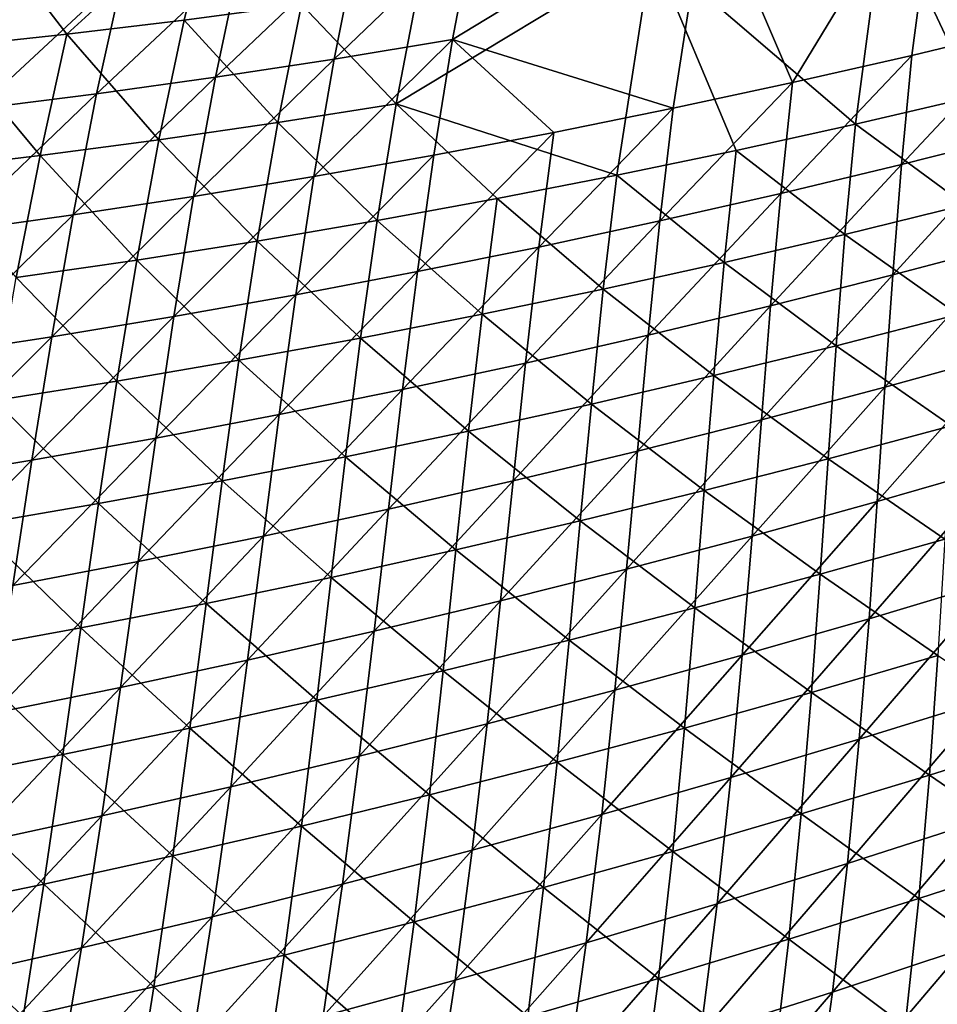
# Model space of a CAD drawing. Header units: metres. Extents: x 0 to 1400, y -1400 to 0.
# Tile 92 of 256: x 708 to 758, y -1250 to -1197. Entities that reach past the tile are written whole.
import ezdxf

# ---------------------------------------------------------------- set-up
doc = ezdxf.new("R2010")
doc.units = ezdxf.units.M

msp = doc.modelspace()

# ---------------------------------------------------------------- linework, layer by layer
at = {"layer": 'None'}
for points in [[(758.071411, -1187.260742, -422.603729), (745.492432, -1189.727783, -422.548279), (750.079224, -1200.437378, -366.166595)], [(750.079224, -1200.437378, -366.166595), (756.521729, -1198.97168, -366.202637), (758.071411, -1187.260742, -422.603729)], [(758.071411, -1187.260742, -422.603729), (756.521729, -1198.97168, -366.202637), (762.949097, -1197.428955, -366.238556)], [(767.585144, -1188.174316, -423.2901), (766.321716, -1199.619263, -366.838135), (755.048645, -1190.860229, -423.259003)], [(745.492432, -1189.727783, -422.548279), (732.869324, -1191.884521, -422.492554), (731.683777, -1198.115601, -394.254181)], [(743.622314, -1201.825684, -366.130463), (745.492432, -1189.727783, -422.548279), (731.683777, -1198.115601, -394.254181)], [(745.492432, -1189.727783, -422.548279), (743.622314, -1201.825684, -366.130463), (750.079224, -1200.437378, -366.166595)], [(706.211304, -1191.853516, -451.437164), (718.739868, -1190.594971, -451.458344), (710.817261, -1197.820313, -423.147797)], [(718.739868, -1190.594971, -451.458344), (717.163818, -1197.061157, -423.163879), (710.817261, -1197.820313, -423.147797)], [(723.50238, -1196.2229, -423.179932), (717.163818, -1197.061157, -423.163879), (718.739868, -1190.594971, -451.458344)], [(755.048645, -1190.860229, -423.259003), (753.475403, -1202.690918, -366.786652), (742.462341, -1193.238403, -423.2276)], [(759.906433, -1201.193359, -366.812408), (753.475403, -1202.690918, -366.786652), (755.048645, -1190.860229, -423.259003)], [(766.321716, -1199.619263, -366.838135), (759.906433, -1201.193359, -366.812408), (755.048645, -1190.860229, -423.259003)], [(706.211304, -1191.853516, -451.437164), (710.817261, -1197.820313, -423.147797), (704.463379, -1198.500366, -423.131622)], [(732.869324, -1191.884521, -422.492554), (725.273621, -1199.171997, -394.221588), (731.683777, -1198.115601, -394.254181)], [(732.869324, -1191.884521, -422.492554), (726.543335, -1192.845825, -422.46463), (725.273621, -1199.171997, -394.221588)], [(726.543335, -1192.845825, -422.46463), (718.85376, -1200.149658, -394.188995), (725.273621, -1199.171997, -394.221588)], [(726.543335, -1192.845825, -422.46463), (720.208801, -1193.728882, -422.436676), (718.85376, -1200.149658, -394.188995)], [(742.462341, -1193.238403, -423.2276), (740.568909, -1205.454224, -366.735199), (728.635132, -1201.594238, -394.919647)], [(729.832153, -1195.306274, -423.195892), (742.462341, -1193.238403, -423.2276), (728.635132, -1201.594238, -394.919647)], [(747.029297, -1204.111328, -366.760925), (740.568909, -1205.454224, -366.735199), (742.462341, -1193.238403, -423.2276)], [(753.475403, -1202.690918, -366.786652), (747.029297, -1204.111328, -366.760925), (742.462341, -1193.238403, -423.2276)], [(720.208801, -1193.728882, -422.436676), (712.425049, -1201.048462, -394.156372), (718.85376, -1200.149658, -394.188995)], [(720.208801, -1193.728882, -422.436676), (713.866577, -1194.533447, -422.408722), (712.425049, -1201.048462, -394.156372)], [(713.866577, -1194.533447, -422.408722), (707.517517, -1195.259155, -422.380768), (705.988342, -1201.86792, -394.123749)], [(713.866577, -1194.533447, -422.408722), (705.988342, -1201.86792, -394.123749), (712.425049, -1201.048462, -394.156372)], [(729.832153, -1195.306274, -423.195892), (728.635132, -1201.594238, -394.919647), (723.50238, -1196.2229, -423.179932)], [(723.50238, -1196.2229, -423.179932), (722.221191, -1202.605469, -394.898468), (717.163818, -1197.061157, -423.163879)], [(723.50238, -1196.2229, -423.179932), (728.635132, -1201.594238, -394.919647), (722.221191, -1202.605469, -394.898468)], [(717.163818, -1197.061157, -423.163879), (715.79718, -1203.53772, -394.877258), (710.817261, -1197.820313, -423.147797)], [(722.221191, -1202.605469, -394.898468), (715.79718, -1203.53772, -394.877258), (717.163818, -1197.061157, -423.163879)], [(762.949097, -1197.428955, -366.238556), (756.521729, -1198.97168, -366.202637), (755.963745, -1204.876343, -338.058075)], [(762.949097, -1197.428955, -366.238556), (755.963745, -1204.876343, -338.058075), (762.469971, -1203.234497, -338.096954)], [(704.463379, -1198.500366, -423.131622), (710.817261, -1197.820313, -423.147797), (709.363831, -1204.390625, -394.856049)], [(710.817261, -1197.820313, -423.147797), (715.79718, -1203.53772, -394.877258), (709.363831, -1204.390625, -394.856049)], [(709.363831, -1204.390625, -394.856049), (702.921875, -1205.16394, -394.834839), (704.463379, -1198.500366, -423.131622)], [(731.683777, -1198.115601, -394.254181), (725.273621, -1199.171997, -394.221588), (724.17334, -1205.522095, -366.021576)], [(724.17334, -1205.522095, -366.021576), (730.668579, -1204.368408, -366.057922), (731.683777, -1198.115601, -394.254181)], [(730.668579, -1204.368408, -366.057922), (737.151794, -1203.136108, -366.094238), (731.683777, -1198.115601, -394.254181)], [(731.683777, -1198.115601, -394.254181), (737.151794, -1203.136108, -366.094238), (743.622314, -1201.825684, -366.130463)], [(756.521729, -1198.97168, -366.202637), (749.440857, -1206.441284, -338.019073), (755.963745, -1204.876343, -338.058075)], [(749.440857, -1206.441284, -338.019073), (756.521729, -1198.97168, -366.202637), (750.079224, -1200.437378, -366.166595)], [(725.273621, -1199.171997, -394.221588), (717.667053, -1206.596924, -365.985199), (724.17334, -1205.522095, -366.021576)], [(725.273621, -1199.171997, -394.221588), (718.85376, -1200.149658, -394.188995), (717.667053, -1206.596924, -365.985199)], [(718.85376, -1200.149658, -394.188995), (711.150513, -1207.592407, -365.948761), (717.667053, -1206.596924, -365.985199)], [(718.85376, -1200.149658, -394.188995), (712.425049, -1201.048462, -394.156372), (711.150513, -1207.592407, -365.948761)], [(750.079224, -1200.437378, -366.166595), (743.622314, -1201.825684, -366.130463), (742.902161, -1207.928833, -337.97995)], [(742.902161, -1207.928833, -337.97995), (749.440857, -1206.441284, -338.019073), (750.079224, -1200.437378, -366.166595)], [(712.425049, -1201.048462, -394.156372), (704.624573, -1208.508179, -365.912354), (711.150513, -1207.592407, -365.948761)], [(712.425049, -1201.048462, -394.156372), (705.988342, -1201.86792, -394.123749), (704.624573, -1208.508179, -365.912354)], [(728.635132, -1201.594238, -394.919647), (727.607849, -1207.905884, -366.683868), (722.221191, -1202.605469, -394.898468)], [(734.094849, -1206.719238, -366.709503), (727.607849, -1207.905884, -366.683868), (728.635132, -1201.594238, -394.919647)], [(740.568909, -1205.454224, -366.735199), (734.094849, -1206.719238, -366.709503), (728.635132, -1201.594238, -394.919647)], [(759.906433, -1201.193359, -366.812408), (759.416077, -1207.05603, -338.660492), (753.475403, -1202.690918, -366.786652)], [(743.622314, -1201.825684, -366.130463), (736.348267, -1209.338623, -337.940765), (742.902161, -1207.928833, -337.97995)], [(737.151794, -1203.136108, -366.094238), (736.348267, -1209.338623, -337.940765), (743.622314, -1201.825684, -366.130463)], [(715.79718, -1203.53772, -394.877258), (722.221191, -1202.605469, -394.898468), (721.108643, -1209.013672, -366.658264)], [(722.221191, -1202.605469, -394.898468), (727.607849, -1207.905884, -366.683868), (721.108643, -1209.013672, -366.658264)], [(752.90625, -1208.651978, -338.631378), (747.029297, -1204.111328, -366.760925), (753.475403, -1202.690918, -366.786652)], [(759.416077, -1207.05603, -338.660492), (752.90625, -1208.651978, -338.631378), (753.475403, -1202.690918, -366.786652)], [(729.78009, -1210.670288, -337.901489), (737.151794, -1203.136108, -366.094238), (730.668579, -1204.368408, -366.057922)], [(729.78009, -1210.670288, -337.901489), (736.348267, -1209.338623, -337.940765), (737.151794, -1203.136108, -366.094238)], [(762.469971, -1203.234497, -338.096954), (755.495239, -1210.849609, -309.956848), (762.081482, -1209.107422, -309.997803)], [(762.469971, -1203.234497, -338.096954), (755.963745, -1204.876343, -338.058075), (755.495239, -1210.849609, -309.956848)], [(709.363831, -1204.390625, -394.856049), (715.79718, -1203.53772, -394.877258), (714.5979, -1210.042358, -366.632721)], [(714.5979, -1210.042358, -366.632721), (715.79718, -1203.53772, -394.877258), (721.108643, -1209.013672, -366.658264)], [(723.198547, -1211.923096, -337.862152), (730.668579, -1204.368408, -366.057922), (724.17334, -1205.522095, -366.021576)], [(723.198547, -1211.923096, -337.862152), (729.78009, -1210.670288, -337.901489), (730.668579, -1204.368408, -366.057922)], [(746.379944, -1210.170898, -338.602295), (740.568909, -1205.454224, -366.735199), (747.029297, -1204.111328, -366.760925)], [(752.90625, -1208.651978, -338.631378), (746.379944, -1210.170898, -338.602295), (747.029297, -1204.111328, -366.760925)], [(702.921875, -1205.16394, -394.834839), (709.363831, -1204.390625, -394.856049), (708.076355, -1210.991455, -366.607239)], [(708.076355, -1210.991455, -366.607239), (709.363831, -1204.390625, -394.856049), (714.5979, -1210.042358, -366.632721)], [(755.963745, -1204.876343, -338.058075), (749.440857, -1206.441284, -338.019073), (748.890747, -1212.515015, -309.915741)], [(755.963745, -1204.876343, -338.058075), (748.890747, -1212.515015, -309.915741), (755.495239, -1210.849609, -309.956848)], [(724.17334, -1205.522095, -366.021576), (717.667053, -1206.596924, -365.985199), (716.604309, -1213.096924, -337.822784)], [(716.604309, -1213.096924, -337.822784), (723.198547, -1211.923096, -337.862152), (724.17334, -1205.522095, -366.021576)], [(739.837708, -1211.612427, -338.573242), (734.094849, -1206.719238, -366.709503), (740.568909, -1205.454224, -366.735199)], [(746.379944, -1210.170898, -338.602295), (739.837708, -1211.612427, -338.573242), (740.568909, -1205.454224, -366.735199)], [(749.440857, -1206.441284, -338.019073), (742.268738, -1214.103271, -309.874542), (748.890747, -1212.515015, -309.915741)], [(742.268738, -1214.103271, -309.874542), (749.440857, -1206.441284, -338.019073), (742.902161, -1207.928833, -337.97995)], [(717.667053, -1206.596924, -365.985199), (709.998291, -1214.191162, -337.783386), (716.604309, -1213.096924, -337.822784)], [(717.667053, -1206.596924, -365.985199), (711.150513, -1207.592407, -365.948761), (709.998291, -1214.191162, -337.783386)], [(733.280273, -1212.976074, -338.544281), (727.607849, -1207.905884, -366.683868), (734.094849, -1206.719238, -366.709503)], [(739.837708, -1211.612427, -338.573242), (733.280273, -1212.976074, -338.544281), (734.094849, -1206.719238, -366.709503)], [(759.016174, -1212.98291, -310.570221), (752.90625, -1208.651978, -338.631378), (759.416077, -1207.05603, -338.660492)], [(711.150513, -1207.592407, -365.948761), (703.381348, -1215.205444, -337.743988), (709.998291, -1214.191162, -337.783386)], [(711.150513, -1207.592407, -365.948761), (704.624573, -1208.508179, -365.912354), (703.381348, -1215.205444, -337.743988)], [(727.607849, -1207.905884, -366.683868), (726.708313, -1214.261108, -338.51535), (721.108643, -1209.013672, -366.658264)], [(733.280273, -1212.976074, -338.544281), (726.708313, -1214.261108, -338.51535), (727.607849, -1207.905884, -366.683868)], [(742.902161, -1207.928833, -337.97995), (736.348267, -1209.338623, -337.940765), (735.630005, -1215.61377, -309.833252)], [(735.630005, -1215.61377, -309.833252), (742.268738, -1214.103271, -309.874542), (742.902161, -1207.928833, -337.97995)], [(721.108643, -1209.013672, -366.658264), (720.122559, -1215.467407, -338.486511), (714.5979, -1210.042358, -366.632721)], [(721.108643, -1209.013672, -366.658264), (726.708313, -1214.261108, -338.51535), (720.122559, -1215.467407, -338.486511)], [(752.426453, -1214.678345, -310.539001), (746.379944, -1210.170898, -338.602295), (752.90625, -1208.651978, -338.631378)], [(759.016174, -1212.98291, -310.570221), (752.426453, -1214.678345, -310.539001), (752.90625, -1208.651978, -338.631378)], [(762.081482, -1209.107422, -309.997803), (755.495239, -1210.849609, -309.956848), (755.074829, -1216.918335, -281.903656)], [(755.074829, -1216.918335, -281.903656), (761.742859, -1215.074951, -281.94577), (762.081482, -1209.107422, -309.997803)], [(736.348267, -1209.338623, -337.940765), (728.975403, -1217.046143, -309.791901), (735.630005, -1215.61377, -309.833252)], [(728.975403, -1217.046143, -309.791901), (736.348267, -1209.338623, -337.940765), (729.78009, -1210.670288, -337.901489)], [(714.5979, -1210.042358, -366.632721), (713.523621, -1216.594238, -338.457764), (708.076355, -1210.991455, -366.607239)], [(720.122559, -1215.467407, -338.486511), (713.523621, -1216.594238, -338.457764), (714.5979, -1210.042358, -366.632721)], [(745.818542, -1216.296997, -310.507843), (739.837708, -1211.612427, -338.573242), (746.379944, -1210.170898, -338.602295)], [(752.426453, -1214.678345, -310.539001), (745.818542, -1216.296997, -310.507843), (746.379944, -1210.170898, -338.602295)], [(722.305725, -1218.399658, -309.750458), (729.78009, -1210.670288, -337.901489), (723.198547, -1211.923096, -337.862152)], [(722.305725, -1218.399658, -309.750458), (728.975403, -1217.046143, -309.791901), (729.78009, -1210.670288, -337.901489)], [(713.523621, -1216.594238, -338.457764), (706.91217, -1217.641235, -338.429138), (708.076355, -1210.991455, -366.607239)], [(755.495239, -1210.849609, -309.956848), (748.386902, -1218.685303, -281.86142), (755.074829, -1216.918335, -281.903656)], [(755.495239, -1210.849609, -309.956848), (748.890747, -1212.515015, -309.915741), (748.386902, -1218.685303, -281.86142)], [(739.193176, -1217.838257, -310.476715), (733.280273, -1212.976074, -338.544281), (739.837708, -1211.612427, -338.573242)], [(745.818542, -1216.296997, -310.507843), (739.193176, -1217.838257, -310.476715), (739.837708, -1211.612427, -338.573242)], [(715.621765, -1219.674072, -309.708984), (723.198547, -1211.923096, -337.862152), (716.604309, -1213.096924, -337.822784)], [(715.621765, -1219.674072, -309.708984), (722.305725, -1218.399658, -309.750458), (723.198547, -1211.923096, -337.862152)], [(748.890747, -1212.515015, -309.915741), (742.268738, -1214.103271, -309.874542), (741.679749, -1220.375122, -281.819061)], [(748.890747, -1212.515015, -309.915741), (741.679749, -1220.375122, -281.819061), (748.386902, -1218.685303, -281.86142)], [(716.604309, -1213.096924, -337.822784), (709.998291, -1214.191162, -337.783386), (708.924377, -1220.868774, -309.66748)], [(708.924377, -1220.868774, -309.66748), (715.621765, -1219.674072, -309.708984), (716.604309, -1213.096924, -337.822784)], [(732.550903, -1219.301636, -310.445648), (726.708313, -1214.261108, -338.51535), (733.280273, -1212.976074, -338.544281)], [(739.193176, -1217.838257, -310.476715), (732.550903, -1219.301636, -310.445648), (733.280273, -1212.976074, -338.544281)], [(759.016174, -1212.98291, -310.570221), (758.664673, -1219.003174, -282.536316), (752.426453, -1214.678345, -310.539001)], [(709.998291, -1214.191162, -337.783386), (702.214355, -1221.983154, -309.625977), (708.924377, -1220.868774, -309.66748)], [(709.998291, -1214.191162, -337.783386), (703.381348, -1215.205444, -337.743988), (702.214355, -1221.983154, -309.625977)], [(726.708313, -1214.261108, -338.51535), (725.892395, -1220.686523, -310.414642), (720.122559, -1215.467407, -338.486511)], [(732.550903, -1219.301636, -310.445648), (725.892395, -1220.686523, -310.414642), (726.708313, -1214.261108, -338.51535)], [(742.268738, -1214.103271, -309.874542), (734.954285, -1221.987427, -281.776581), (741.679749, -1220.375122, -281.819061)], [(734.954285, -1221.987427, -281.776581), (742.268738, -1214.103271, -309.874542), (735.630005, -1215.61377, -309.833252)], [(752.426453, -1214.678345, -310.539001), (751.993286, -1220.799072, -282.50412), (745.818542, -1216.296997, -310.507843)], [(758.664673, -1219.003174, -282.536316), (751.993286, -1220.799072, -282.50412), (752.426453, -1214.678345, -310.539001)], [(713.523621, -1216.594238, -338.457764), (720.122559, -1215.467407, -338.486511), (719.218384, -1221.992554, -310.383728)], [(720.122559, -1215.467407, -338.486511), (725.892395, -1220.686523, -310.414642), (719.218384, -1221.992554, -310.383728)], [(761.742859, -1215.074951, -281.94577), (754.66095, -1223.109863, -253.900742), (761.413147, -1221.164551, -253.943069)], [(754.66095, -1223.109863, -253.900742), (761.742859, -1215.074951, -281.94577), (755.074829, -1216.918335, -281.903656)], [(735.630005, -1215.61377, -309.833252), (728.975403, -1217.046143, -309.791901), (728.211182, -1223.521606, -281.734039)], [(728.211182, -1223.521606, -281.734039), (734.954285, -1221.987427, -281.776581), (735.630005, -1215.61377, -309.833252)], [(706.91217, -1217.641235, -338.429138), (713.523621, -1216.594238, -338.457764), (712.529419, -1223.218994, -310.352905)], [(712.529419, -1223.218994, -310.352905), (713.523621, -1216.594238, -338.457764), (719.218384, -1221.992554, -310.383728)], [(745.302063, -1222.518188, -282.471924), (739.193176, -1217.838257, -310.476715), (745.818542, -1216.296997, -310.507843)], [(751.993286, -1220.799072, -282.50412), (745.302063, -1222.518188, -282.471924), (745.818542, -1216.296997, -310.507843)], [(728.975403, -1217.046143, -309.791901), (721.451294, -1224.977051, -281.691437), (728.211182, -1223.521606, -281.734039)], [(721.451294, -1224.977051, -281.691437), (728.975403, -1217.046143, -309.791901), (722.305725, -1218.399658, -309.750458)], [(755.074829, -1216.918335, -281.903656), (748.386902, -1218.685303, -281.86142), (747.887207, -1224.979004, -253.858261)], [(747.887207, -1224.979004, -253.858261), (754.66095, -1223.109863, -253.900742), (755.074829, -1216.918335, -281.903656)], [(705.826233, -1224.365356, -310.322205), (706.91217, -1217.641235, -338.429138), (712.529419, -1223.218994, -310.352905)], [(738.591614, -1224.160156, -282.439789), (732.550903, -1219.301636, -310.445648), (739.193176, -1217.838257, -310.476715)], [(745.302063, -1222.518188, -282.471924), (738.591614, -1224.160156, -282.439789), (739.193176, -1217.838257, -310.476715)], [(714.675476, -1226.353149, -281.648773), (722.305725, -1218.399658, -309.750458), (715.621765, -1219.674072, -309.708984)], [(714.675476, -1226.353149, -281.648773), (721.451294, -1224.977051, -281.691437), (722.305725, -1218.399658, -309.750458)], [(748.386902, -1218.685303, -281.86142), (741.09259, -1226.771362, -253.815659), (747.887207, -1224.979004, -253.858261)], [(748.386902, -1218.685303, -281.86142), (741.679749, -1220.375122, -281.819061), (741.09259, -1226.771362, -253.815659)], [(751.993286, -1220.799072, -282.50412), (758.664673, -1219.003174, -282.536316), (758.319519, -1225.145874, -254.553467)], [(707.884521, -1227.649292, -281.60611), (715.621765, -1219.674072, -309.708984), (708.924377, -1220.868774, -309.66748)], [(707.884521, -1227.649292, -281.60611), (714.675476, -1226.353149, -281.648773), (715.621765, -1219.674072, -309.708984)], [(731.862549, -1225.724243, -282.407715), (725.892395, -1220.686523, -310.414642), (732.550903, -1219.301636, -310.445648)], [(738.591614, -1224.160156, -282.439789), (731.862549, -1225.724243, -282.407715), (732.550903, -1219.301636, -310.445648)], [(708.924377, -1220.868774, -309.66748), (702.214355, -1221.983154, -309.625977), (701.079224, -1228.865112, -281.563385)], [(701.079224, -1228.865112, -281.563385), (707.884521, -1227.649292, -281.60611), (708.924377, -1220.868774, -309.66748)], [(725.892395, -1220.686523, -310.414642), (725.11554, -1227.209961, -282.375671), (719.218384, -1221.992554, -310.383728)], [(725.11554, -1227.209961, -282.375671), (725.892395, -1220.686523, -310.414642), (731.862549, -1225.724243, -282.407715)], [(741.679749, -1220.375122, -281.819061), (734.954285, -1221.987427, -281.776581), (734.277893, -1228.486206, -253.772964)], [(741.679749, -1220.375122, -281.819061), (734.277893, -1228.486206, -253.772964), (741.09259, -1226.771362, -253.815659)], [(745.302063, -1222.518188, -282.471924), (751.993286, -1220.799072, -282.50412), (751.564148, -1227.042725, -254.521194)], [(751.564148, -1227.042725, -254.521194), (751.993286, -1220.799072, -282.50412), (758.319519, -1225.145874, -254.553467)], [(761.413147, -1221.164551, -253.943069), (754.66095, -1223.109863, -253.900742), (754.211975, -1229.45166, -225.950409)], [(754.211975, -1229.45166, -225.950409), (761.051208, -1227.403931, -225.99205), (761.413147, -1221.164551, -253.943069)], [(719.218384, -1221.992554, -310.383728), (718.351135, -1228.616699, -282.343719), (712.529419, -1223.218994, -310.352905)], [(719.218384, -1221.992554, -310.383728), (725.11554, -1227.209961, -282.375671), (718.351135, -1228.616699, -282.343719)], [(734.954285, -1221.987427, -281.776581), (727.443848, -1230.122925, -253.730179), (734.277893, -1228.486206, -253.772964)], [(727.443848, -1230.122925, -253.730179), (734.954285, -1221.987427, -281.776581), (728.211182, -1223.521606, -281.734039)], [(738.591614, -1224.160156, -282.439789), (745.302063, -1222.518188, -282.471924), (744.78717, -1228.863281, -254.488953)], [(744.78717, -1228.863281, -254.488953), (745.302063, -1222.518188, -282.471924), (751.564148, -1227.042725, -254.521194)], [(712.529419, -1223.218994, -310.352905), (711.570068, -1229.943848, -282.311829), (705.826233, -1224.365356, -310.322205)], [(718.351135, -1228.616699, -282.343719), (711.570068, -1229.943848, -282.311829), (712.529419, -1223.218994, -310.352905)], [(728.211182, -1223.521606, -281.734039), (721.451294, -1224.977051, -281.691437), (720.59137, -1231.680908, -253.687317)], [(720.59137, -1231.680908, -253.687317), (727.443848, -1230.122925, -253.730179), (728.211182, -1223.521606, -281.734039)], [(754.66095, -1223.109863, -253.900742), (747.349548, -1231.423462, -225.90863), (754.211975, -1229.45166, -225.950409)], [(747.349548, -1231.423462, -225.90863), (754.66095, -1223.109863, -253.900742), (747.887207, -1224.979004, -253.858261)], [(711.570068, -1229.943848, -282.311829), (704.772888, -1231.190796, -282.28006), (705.826233, -1224.365356, -310.322205)], [(731.862549, -1225.724243, -282.407715), (738.591614, -1224.160156, -282.439789), (737.989319, -1230.606567, -254.456726)], [(737.989319, -1230.606567, -254.456726), (738.591614, -1224.160156, -282.439789), (744.78717, -1228.863281, -254.488953)], [(721.451294, -1224.977051, -281.691437), (713.721191, -1233.159424, -253.644409), (720.59137, -1231.680908, -253.687317)], [(713.721191, -1233.159424, -253.644409), (721.451294, -1224.977051, -281.691437), (714.675476, -1226.353149, -281.648773)], [(747.887207, -1224.979004, -253.858261), (741.09259, -1226.771362, -253.815659), (740.464539, -1233.318604, -225.866714)], [(740.464539, -1233.318604, -225.866714), (747.349548, -1231.423462, -225.90863), (747.887207, -1224.979004, -253.858261)], [(751.564148, -1227.042725, -254.521194), (758.319519, -1225.145874, -254.553467), (757.938843, -1231.439453, -226.618362)], [(725.11554, -1227.209961, -282.375671), (731.862549, -1225.724243, -282.407715), (731.171082, -1232.272095, -254.42453)], [(731.171082, -1232.272095, -254.42453), (731.862549, -1225.724243, -282.407715), (737.989319, -1230.606567, -254.456726)], [(706.834167, -1234.557983, -253.601456), (714.675476, -1226.353149, -281.648773), (707.884521, -1227.649292, -281.60611)], [(706.834167, -1234.557983, -253.601456), (713.721191, -1233.159424, -253.644409), (714.675476, -1226.353149, -281.648773)], [(718.351135, -1228.616699, -282.343719), (725.11554, -1227.209961, -282.375671), (724.333069, -1233.859375, -254.39238)], [(724.333069, -1233.859375, -254.39238), (725.11554, -1227.209961, -282.375671), (731.171082, -1232.272095, -254.42453)], [(741.09259, -1226.771362, -253.815659), (733.5578, -1235.136475, -225.824707), (740.464539, -1233.318604, -225.866714)], [(741.09259, -1226.771362, -253.815659), (734.277893, -1228.486206, -253.772964), (733.5578, -1235.136475, -225.824707)], [(744.78717, -1228.863281, -254.488953), (751.564148, -1227.042725, -254.521194), (751.096558, -1233.437988, -226.586823)], [(751.096558, -1233.437988, -226.586823), (751.564148, -1227.042725, -254.521194), (757.938843, -1231.439453, -226.618362)], [(761.051208, -1227.403931, -225.99205), (753.68634, -1235.970947, -198.055466), (760.61615, -1233.820435, -198.09549)], [(753.68634, -1235.970947, -198.055466), (761.051208, -1227.403931, -225.99205), (754.211975, -1229.45166, -225.950409)], [(711.570068, -1229.943848, -282.311829), (718.351135, -1228.616699, -282.343719), (717.475891, -1235.367554, -254.360306)], [(717.475891, -1235.367554, -254.360306), (718.351135, -1228.616699, -282.343719), (724.333069, -1233.859375, -254.39238)], [(734.277893, -1228.486206, -253.772964), (727.443848, -1230.122925, -253.730179), (726.630005, -1236.876099, -225.782593)], [(734.277893, -1228.486206, -253.772964), (726.630005, -1236.876099, -225.782593), (733.5578, -1235.136475, -225.824707)], [(737.989319, -1230.606567, -254.456726), (744.78717, -1228.863281, -254.488953), (744.230957, -1235.360229, -226.555298)], [(744.230957, -1235.360229, -226.555298), (744.78717, -1228.863281, -254.488953), (751.096558, -1233.437988, -226.586823)], [(704.772888, -1231.190796, -282.28006), (711.570068, -1229.943848, -282.311829), (710.600159, -1236.796021, -254.328293)], [(710.600159, -1236.796021, -254.328293), (711.570068, -1229.943848, -282.311829), (717.475891, -1235.367554, -254.360306)], [(754.211975, -1229.45166, -225.950409), (747.349548, -1231.423462, -225.90863), (746.73175, -1238.045654, -198.015274)], [(746.73175, -1238.045654, -198.015274), (753.68634, -1235.970947, -198.055466), (754.211975, -1229.45166, -225.950409)], [(727.443848, -1230.122925, -253.730179), (719.682068, -1238.537109, -225.740402), (726.630005, -1236.876099, -225.782593)], [(719.682068, -1238.537109, -225.740402), (727.443848, -1230.122925, -253.730179), (720.59137, -1231.680908, -253.687317)], [(731.171082, -1232.272095, -254.42453), (737.989319, -1230.606567, -254.456726), (737.342712, -1237.205322, -226.523804)], [(737.342712, -1237.205322, -226.523804), (737.989319, -1230.606567, -254.456726), (744.230957, -1235.360229, -226.555298)], [(703.706482, -1238.144165, -254.296371), (704.772888, -1231.190796, -282.28006), (710.600159, -1236.796021, -254.328293)], [(747.349548, -1231.423462, -225.90863), (739.752991, -1240.043823, -197.974976), (746.73175, -1238.045654, -198.015274)], [(739.752991, -1240.043823, -197.974976), (747.349548, -1231.423462, -225.90863), (740.464539, -1233.318604, -225.866714)], [(751.096558, -1233.437988, -226.586823), (757.938843, -1231.439453, -226.618362), (757.481323, -1237.910767, -198.73558)], [(757.481323, -1237.910767, -198.73558), (757.938843, -1231.439453, -226.618362), (764.388611, -1235.734985, -198.765533)], [(720.59137, -1231.680908, -253.687317), (713.721191, -1233.159424, -253.644409), (712.714722, -1240.11853, -225.698166)], [(712.714722, -1240.11853, -225.698166), (719.682068, -1238.537109, -225.740402), (720.59137, -1231.680908, -253.687317)], [(724.333069, -1233.859375, -254.39238), (731.171082, -1232.272095, -254.42453), (730.432434, -1238.9729, -226.492325)], [(730.432434, -1238.9729, -226.492325), (731.171082, -1232.272095, -254.42453), (737.342712, -1237.205322, -226.523804)], [(713.721191, -1233.159424, -253.644409), (705.728821, -1241.619751, -225.655869), (712.714722, -1240.11853, -225.698166)], [(705.728821, -1241.619751, -225.655869), (713.721191, -1233.159424, -253.644409), (706.834167, -1234.557983, -253.601456)], [(740.464539, -1233.318604, -225.866714), (733.5578, -1235.136475, -225.824707), (732.750793, -1241.964722, -197.934555)], [(732.750793, -1241.964722, -197.934555), (739.752991, -1240.043823, -197.974976), (740.464539, -1233.318604, -225.866714)], [(744.230957, -1235.360229, -226.555298), (751.096558, -1233.437988, -226.586823), (750.548584, -1240.011108, -198.705627)], [(750.548584, -1240.011108, -198.705627), (751.096558, -1233.437988, -226.586823), (757.481323, -1237.910767, -198.73558)], [(717.475891, -1235.367554, -254.360306), (724.333069, -1233.859375, -254.39238), (723.500549, -1240.661987, -226.460907)], [(723.500549, -1240.661987, -226.460907), (724.333069, -1233.859375, -254.39238), (730.432434, -1238.9729, -226.492325)], [(760.066895, -1240.441406, -170.257416), (760.61615, -1233.820435, -198.09549), (753.04248, -1242.69458, -170.219925)], [(760.61615, -1233.820435, -198.09549), (753.68634, -1235.970947, -198.055466), (753.04248, -1242.69458, -170.219925)], [(733.5578, -1235.136475, -225.824707), (725.726013, -1243.807373, -197.894028), (732.750793, -1241.964722, -197.934555)], [(733.5578, -1235.136475, -225.824707), (726.630005, -1236.876099, -225.782593), (725.726013, -1243.807373, -197.894028)], [(710.600159, -1236.796021, -254.328293), (717.475891, -1235.367554, -254.360306), (716.547791, -1242.271973, -226.429535)], [(716.547791, -1242.271973, -226.429535), (717.475891, -1235.367554, -254.360306), (723.500549, -1240.661987, -226.460907)], [(737.342712, -1237.205322, -226.523804), (744.230957, -1235.360229, -226.555298), (743.591003, -1242.035278, -198.67569)], [(743.591003, -1242.035278, -198.67569), (744.230957, -1235.360229, -226.555298), (750.548584, -1240.011108, -198.705627)], [(757.481323, -1237.910767, -198.73558), (764.388611, -1235.734985, -198.765533), (763.905945, -1242.308228, -170.939148)], [(753.04248, -1242.69458, -170.219925), (753.68634, -1235.970947, -198.055466), (745.99176, -1244.87207, -170.182297)], [(753.68634, -1235.970947, -198.055466), (746.73175, -1238.045654, -198.015274), (745.99176, -1244.87207, -170.182297)], [(703.706482, -1238.144165, -254.296371), (710.600159, -1236.796021, -254.328293), (709.574585, -1243.802124, -226.398224)], [(709.574585, -1243.802124, -226.398224), (710.600159, -1236.796021, -254.328293), (716.547791, -1242.271973, -226.429535)], [(726.630005, -1236.876099, -225.782593), (719.682068, -1238.537109, -225.740402), (718.679382, -1245.571289, -197.853439)], [(726.630005, -1236.876099, -225.782593), (718.679382, -1245.571289, -197.853439), (725.726013, -1243.807373, -197.894028)], [(730.432434, -1238.9729, -226.492325), (737.342712, -1237.205322, -226.523804), (736.60907, -1243.982422, -198.645782)], [(736.60907, -1243.982422, -198.645782), (737.342712, -1237.205322, -226.523804), (743.591003, -1242.035278, -198.67569)], [(750.548584, -1240.011108, -198.705627), (757.481323, -1237.910767, -198.73558), (756.905762, -1244.585693, -170.911713)], [(756.905762, -1244.585693, -170.911713), (757.481323, -1237.910767, -198.73558), (763.905945, -1242.308228, -170.939148)], [(702.581604, -1245.251953, -226.366989), (703.706482, -1238.144165, -254.296371), (709.574585, -1243.802124, -226.398224)], [(745.99176, -1244.87207, -170.182297), (746.73175, -1238.045654, -198.015274), (738.915344, -1246.973145, -170.144547)], [(746.73175, -1238.045654, -198.015274), (739.752991, -1240.043823, -197.974976), (738.915344, -1246.973145, -170.144547)], [(719.682068, -1238.537109, -225.740402), (711.611755, -1247.255615, -197.812775), (718.679382, -1245.571289, -197.853439)], [(711.611755, -1247.255615, -197.812775), (719.682068, -1238.537109, -225.740402), (712.714722, -1240.11853, -225.698166)], [(723.500549, -1240.661987, -226.460907), (730.432434, -1238.9729, -226.492325), (729.603333, -1245.851929, -198.615891)], [(729.603333, -1245.851929, -198.615891), (730.432434, -1238.9729, -226.492325), (736.60907, -1243.982422, -198.645782)], [(738.915344, -1246.973145, -170.144547), (739.752991, -1240.043823, -197.974976), (731.813965, -1248.996826, -170.106659)], [(739.752991, -1240.043823, -197.974976), (732.750793, -1241.964722, -197.934555), (731.813965, -1248.996826, -170.106659)], [(743.591003, -1242.035278, -198.67569), (750.548584, -1240.011108, -198.705627), (749.878601, -1246.787842, -170.884293)], [(749.878601, -1246.787842, -170.884293), (750.548584, -1240.011108, -198.705627), (756.905762, -1244.585693, -170.911713)], [(712.714722, -1240.11853, -225.698166), (705.728821, -1241.619751, -225.655869), (704.523865, -1248.859375, -197.772064)], [(704.523865, -1248.859375, -197.772064), (711.611755, -1247.255615, -197.812775), (712.714722, -1240.11853, -225.698166)], [(753.04248, -1242.69458, -170.219925), (752.239075, -1249.64856, -142.450073), (760.066895, -1240.441406, -170.257416)], [(752.239075, -1249.64856, -142.450073), (759.362671, -1247.292847, -142.483948), (760.066895, -1240.441406, -170.257416)], [(716.547791, -1242.271973, -226.429535), (723.500549, -1240.661987, -226.460907), (722.574402, -1247.642944, -198.586044)], [(722.574402, -1247.642944, -198.586044), (723.500549, -1240.661987, -226.460907), (729.603333, -1245.851929, -198.615891)], [(731.813965, -1248.996826, -170.106659), (732.750793, -1241.964722, -197.934555), (724.688416, -1250.942261, -170.06868)], [(732.750793, -1241.964722, -197.934555), (725.726013, -1243.807373, -197.894028), (724.688416, -1250.942261, -170.06868)], [(736.60907, -1243.982422, -198.645782), (743.591003, -1242.035278, -198.67569), (742.825073, -1248.913818, -170.856873)], [(742.825073, -1248.913818, -170.856873), (743.591003, -1242.035278, -198.67569), (749.878601, -1246.787842, -170.884293)], [(709.574585, -1243.802124, -226.398224), (716.547791, -1242.271973, -226.429535), (715.522827, -1249.354736, -198.556259)], [(715.522827, -1249.354736, -198.556259), (716.547791, -1242.271973, -226.429535), (722.574402, -1247.642944, -198.586044)], [(745.99176, -1244.87207, -170.182297), (745.087708, -1251.928467, -142.416061), (753.04248, -1242.69458, -170.219925)], [(745.087708, -1251.928467, -142.416061), (752.239075, -1249.64856, -142.450073), (753.04248, -1242.69458, -170.219925)], [(763.905945, -1242.308228, -170.939148), (763.268799, -1249.11145, -143.177216), (756.905762, -1244.585693, -170.911713)], [(702.581604, -1245.251953, -226.366989), (709.574585, -1243.802124, -226.398224), (708.449097, -1250.986572, -198.52652)], [(708.449097, -1250.986572, -198.52652), (709.574585, -1243.802124, -226.398224), (715.522827, -1249.354736, -198.556259)], [(724.688416, -1250.942261, -170.06868), (725.726013, -1243.807373, -197.894028), (717.539551, -1252.808838, -170.030609)], [(725.726013, -1243.807373, -197.894028), (718.679382, -1245.571289, -197.853439), (717.539551, -1252.808838, -170.030609)], [(729.603333, -1245.851929, -198.615891), (736.60907, -1243.982422, -198.645782), (735.745605, -1250.962891, -170.829483)], [(735.745605, -1250.962891, -170.829483), (736.60907, -1243.982422, -198.645782), (742.825073, -1248.913818, -170.856873)], [(756.905762, -1244.585693, -170.911713), (756.171021, -1251.490479, -143.153336), (749.878601, -1246.787842, -170.884293)], [(763.268799, -1249.11145, -143.177216), (756.171021, -1251.490479, -143.153336), (756.905762, -1244.585693, -170.911713)], [(701.35376, -1252.537842, -198.496872), (702.581604, -1245.251953, -226.366989), (708.449097, -1250.986572, -198.52652)], [(738.915344, -1246.973145, -170.144547), (737.909302, -1254.131836, -142.381912), (745.99176, -1244.87207, -170.182297)], [(737.909302, -1254.131836, -142.381912), (745.087708, -1251.928467, -142.416061), (745.99176, -1244.87207, -170.182297)], [(717.539551, -1252.808838, -170.030609), (718.679382, -1245.571289, -197.853439), (710.368103, -1254.595337, -169.992477)], [(718.679382, -1245.571289, -197.853439), (711.611755, -1247.255615, -197.812775), (710.368103, -1254.595337, -169.992477)], [(722.574402, -1247.642944, -198.586044), (729.603333, -1245.851929, -198.615891), (728.640747, -1252.934082, -170.802124)], [(728.640747, -1252.934082, -170.802124), (729.603333, -1245.851929, -198.615891), (735.745605, -1250.962891, -170.829483)], [(731.813965, -1248.996826, -170.106659), (730.704529, -1256.257813, -142.347626), (738.915344, -1246.973145, -170.144547)], [(730.704529, -1256.257813, -142.347626), (737.909302, -1254.131836, -142.381912), (738.915344, -1246.973145, -170.144547)], [(749.878601, -1246.787842, -170.884293), (749.044861, -1253.794189, -143.129471), (742.825073, -1248.913818, -170.856873)], [(756.171021, -1251.490479, -143.153336), (749.044861, -1253.794189, -143.129471), (749.878601, -1246.787842, -170.884293)], [(710.368103, -1254.595337, -169.992477), (711.611755, -1247.255615, -197.812775), (703.174927, -1256.30127, -169.954285)], [(711.611755, -1247.255615, -197.812775), (704.523865, -1248.859375, -197.772064), (703.174927, -1256.30127, -169.954285)], [(752.239075, -1249.64856, -142.450073), (751.234558, -1256.859619, -114.749016), (759.362671, -1247.292847, -142.483948)], [(751.234558, -1256.859619, -114.749016), (758.462585, -1254.401855, -114.778221), (759.362671, -1247.292847, -142.483948)], [(715.522827, -1249.354736, -198.556259), (722.574402, -1247.642944, -198.586044), (721.511108, -1254.82666, -170.774796)], [(721.511108, -1254.82666, -170.774796), (722.574402, -1247.642944, -198.586044), (728.640747, -1252.934082, -170.802124)], [(724.688416, -1250.942261, -170.06868), (723.474182, -1258.305298, -142.313248), (731.813965, -1248.996826, -170.106659)], [(723.474182, -1258.305298, -142.313248), (730.704529, -1256.257813, -142.347626), (731.813965, -1248.996826, -170.106659)], [(742.825073, -1248.913818, -170.856873), (741.89093, -1256.021729, -143.105606), (735.745605, -1250.962891, -170.829483)], [(749.044861, -1253.794189, -143.129471), (741.89093, -1256.021729, -143.105606), (742.825073, -1248.913818, -170.856873)], [(762.435974, -1256.171509, -115.484314), (756.171021, -1251.490479, -143.153336), (763.268799, -1249.11145, -143.177216)], [(708.449097, -1250.986572, -198.52652), (715.522827, -1249.354736, -198.556259), (714.357178, -1256.640015, -170.747528)], [(714.357178, -1256.640015, -170.747528), (715.522827, -1249.354736, -198.556259), (721.511108, -1254.82666, -170.774796)], [(745.087708, -1251.928467, -142.416061), (743.977539, -1259.241455, -114.71965), (752.239075, -1249.64856, -142.450073)], [(743.977539, -1259.241455, -114.71965), (751.234558, -1256.859619, -114.749016), (752.239075, -1249.64856, -142.450073)]]:
    msp.add_3dface(points, dxfattribs=at)

doc.saveas('drawing.dxf')
